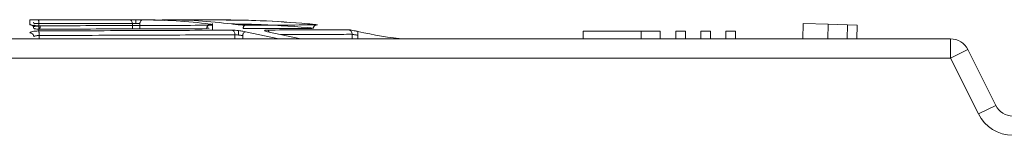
# Model space of a CAD drawing. Header units: millimetres. Extents: x -420 to 420, y -297 to 297.
# Tile 62 of 197: x -60.64 to -9.33, y 39.56 to 45.58. Entities that reach past the tile are written whole.
import ezdxf

# ---------------------------------------------------------------- set-up
doc = ezdxf.new("R2010")
doc.units = ezdxf.units.MM
doc.header["$MEASUREMENT"] = 0
doc.layers.add('layer 1', color=7, linetype='Continuous')

msp = doc.modelspace()

# ---------------------------------------------------------------- linework, layer by layer
at = {"layer": 'layer 1', "color": 7, "lineweight": 9}
for points, knots in [([(-60.1106, 45.5703), (-60.1017, 45.5711), (-60.0929, 45.5717), (-60.071, 45.5723), (-60.071, 45.5723), (-60.0516, 45.5727), (-60.0217, 45.5732), (-59.984, 45.5735), (-59.984, 45.5735), (-59.9462, 45.5737), (-59.9, 45.5741), (-59.8498, 45.5744), (-59.8498, 45.5744), (-59.7929, 45.5745), (-59.7305, 45.5745), (-59.6681, 45.5745)], [0, 0, 0, 0, 0.2, 0.2, 0.2, 0.2, 0.4, 0.4, 0.4, 0.4, 0.6, 0.6, 0.6, 0.6, 1, 1, 1, 1]), ([(-60.1106, 45.326), (-60.1106, 45.3987), (-60.1106, 45.4716), (-60.1106, 45.5124), (-60.1106, 45.5124), (-60.1106, 45.553), (-60.1106, 45.5617), (-60.1106, 45.5703)], [0, 0, 0, 0, 0.3333333, 0.3333333, 0.3333333, 0.3333333, 1, 1, 1, 1]), ([(-59.5674, 45.2597), (-59.6022, 45.2599), (-59.6367, 45.2601), (-59.6707, 45.2609), (-59.6707, 45.2609), (-59.7051, 45.2616), (-59.7388, 45.2631), (-59.7716, 45.2649), (-59.7716, 45.2649), (-59.8369, 45.2687), (-59.8982, 45.2737), (-59.9495, 45.2801), (-59.9495, 45.2801), (-59.975, 45.2832), (-59.9981, 45.2866), (-60.0181, 45.2902), (-60.0181, 45.2902), (-60.038, 45.2939), (-60.055, 45.2976), (-60.0688, 45.3017), (-60.0688, 45.3017), (-60.0827, 45.3056), (-60.0935, 45.3097), (-60.1, 45.3137), (-60.1, 45.3137), (-60.1063, 45.3177), (-60.1084, 45.3218), (-60.1106, 45.3258)], [0, 0, 0, 0, 0.125, 0.125, 0.125, 0.125, 0.25, 0.25, 0.25, 0.25, 0.375, 0.375, 0.375, 0.375, 0.5, 0.5, 0.5, 0.5, 0.625, 0.625, 0.625, 0.625, 0.75, 0.75, 0.75, 0.75, 1, 1, 1, 1]), ([(-59.9097, 45.124), (-59.9125, 45.15), (-59.9155, 45.1761), (-59.9245, 45.2), (-59.9245, 45.2), (-59.9337, 45.2247), (-59.9495, 45.2472), (-59.9685, 45.2665), (-59.9685, 45.2665), (-59.9876, 45.2856), (-60.0101, 45.3015), (-60.0348, 45.3107), (-60.0348, 45.3107), (-60.0587, 45.3197), (-60.0847, 45.3228), (-60.1106, 45.3258)], [0, 0, 0, 0, 0.2, 0.2, 0.2, 0.2, 0.4, 0.4, 0.4, 0.4, 0.6, 0.6, 0.6, 0.6, 1, 1, 1, 1]), ([(-59.5745, 45.2521), (-59.6029, 45.2502), (-59.6309, 45.2484), (-59.6581, 45.2466), (-59.6581, 45.2466), (-59.6844, 45.2448), (-59.7096, 45.2432), (-59.7334, 45.2414), (-59.7334, 45.2414), (-59.7782, 45.2382), (-59.8182, 45.2346), (-59.8504, 45.2305), (-59.8504, 45.2305), (-59.88, 45.2268), (-59.9028, 45.2225), (-59.9138, 45.2171), (-59.9138, 45.2171), (-59.9243, 45.212), (-59.9245, 45.2062), (-59.9245, 45.2001)], [0, 0, 0, 0, 0.1666667, 0.1666667, 0.1666667, 0.1666667, 0.3333333, 0.3333333, 0.3333333, 0.3333333, 0.5, 0.5, 0.5, 0.5, 0.6666667, 0.6666667, 0.6666667, 0.6666667, 1, 1, 1, 1]), ([(-59.9097, 45.3698), (-59.9056, 45.37), (-59.9018, 45.3702), (-59.89, 45.3704), (-59.89, 45.3704), (-59.8781, 45.3705), (-59.8581, 45.3708), (-59.8338, 45.371), (-59.8338, 45.371), (-59.8092, 45.3712), (-59.7803, 45.3716), (-59.7481, 45.3717), (-59.7481, 45.3717), (-59.7157, 45.372), (-59.68, 45.3722), (-59.6442, 45.3724)], [0, 0, 0, 0, 0.2, 0.2, 0.2, 0.2, 0.4, 0.4, 0.4, 0.4, 0.6, 0.6, 0.6, 0.6, 1, 1, 1, 1]), ([(-59.6442, 45.372), (-59.68, 45.3717), (-59.7157, 45.3716), (-59.7481, 45.3714), (-59.7481, 45.3714), (-59.7803, 45.371), (-59.8092, 45.3708), (-59.8338, 45.3705), (-59.8338, 45.3705), (-59.8581, 45.3704), (-59.8781, 45.3702), (-59.89, 45.37), (-59.89, 45.37), (-59.9018, 45.3698), (-59.9056, 45.3695), (-59.9097, 45.3692)], [0, 0, 0, 0, 0.2, 0.2, 0.2, 0.2, 0.4, 0.4, 0.4, 0.4, 0.6, 0.6, 0.6, 0.6, 1, 1, 1, 1]), ([(-59.6681, 45.5749), (-59.7322, 45.5749), (-59.7964, 45.5749), (-59.8498, 45.5745), (-59.8498, 45.5745), (-59.8705, 45.5745), (-59.8895, 45.5744), (-59.9087, 45.5744)], [0, 0, 0, 0, 0.3333333, 0.3333333, 0.3333333, 0.3333333, 1, 1, 1, 1]), ([(-59.6681, 45.5745), (-58.808, 45.5747), (-57.9476, 45.5751), (-57.1516, 45.5754), (-57.1516, 45.5754), (-56.3556, 45.5756), (-55.6238, 45.5756), (-54.8922, 45.5757)], [0, 0, 0, 0, 0.3333333, 0.3333333, 0.3333333, 0.3333333, 1, 1, 1, 1]), ([(-59.6442, 45.372), (-59.6444, 45.3983), (-59.6448, 45.4247), (-59.646, 45.4487), (-59.646, 45.4487), (-59.6471, 45.4731), (-59.6488, 45.4952), (-59.6513, 45.5141), (-59.6513, 45.5141), (-59.6535, 45.5331), (-59.6561, 45.5488), (-59.6589, 45.5584), (-59.6589, 45.5584), (-59.6619, 45.5679), (-59.6649, 45.5713), (-59.6681, 45.5745)], [0, 0, 0, 0, 0.2, 0.2, 0.2, 0.2, 0.4, 0.4, 0.4, 0.4, 0.6, 0.6, 0.6, 0.6, 1, 1, 1, 1]), ([(-54.7707, 45.3734), (-55.5174, 45.3732), (-56.2639, 45.373), (-57.0764, 45.3726), (-57.0764, 45.3726), (-57.8885, 45.3724), (-58.7663, 45.3722), (-59.6442, 45.372)], [0, 0, 0, 0, 0.3333333, 0.3333333, 0.3333333, 0.3333333, 1, 1, 1, 1]), ([(-59.5674, 45.2597), (-59.5687, 45.2606), (-59.5696, 45.2616), (-59.5706, 45.2611), (-59.5706, 45.2611), (-59.5717, 45.2606), (-59.5727, 45.2584), (-59.5737, 45.255), (-59.5737, 45.255), (-59.5747, 45.2516), (-59.5757, 45.2472), (-59.5765, 45.2412), (-59.5765, 45.2412), (-59.5776, 45.2353), (-59.5783, 45.2281), (-59.5791, 45.2197), (-59.5791, 45.2197), (-59.5798, 45.2115), (-59.5805, 45.2022), (-59.5811, 45.192), (-59.5811, 45.192), (-59.5817, 45.1819), (-59.5822, 45.1709), (-59.5825, 45.1594), (-59.5825, 45.1594), (-59.583, 45.1478), (-59.5834, 45.1355), (-59.5835, 45.123), (-59.5835, 45.123), (-59.5837, 45.1106), (-59.5837, 45.098), (-59.5837, 45.0853)], [0, 0, 0, 0, 0.1111111, 0.1111111, 0.1111111, 0.1111111, 0.2222222, 0.2222222, 0.2222222, 0.2222222, 0.3333333, 0.3333333, 0.3333333, 0.3333333, 0.4444444, 0.4444444, 0.4444444, 0.4444444, 0.5555556, 0.5555556, 0.5555556, 0.5555556, 0.6666667, 0.6666667, 0.6666667, 0.6666667, 0.7777778, 0.7777778, 0.7777778, 0.7777778, 1, 1, 1, 1]), ([(-50.7647, 45.2866), (-51.4069, 45.2846), (-52.0488, 45.2825), (-52.7334, 45.2806), (-52.7334, 45.2806), (-53.418, 45.2784), (-54.145, 45.2762), (-54.8916, 45.274), (-54.8916, 45.274), (-55.638, 45.2718), (-56.4044, 45.2693), (-57.187, 45.2669), (-57.187, 45.2669), (-57.9695, 45.2645), (-58.7685, 45.2621), (-59.5674, 45.2597)], [0, 0, 0, 0, 0.2, 0.2, 0.2, 0.2, 0.4, 0.4, 0.4, 0.4, 0.6, 0.6, 0.6, 0.6, 1, 1, 1, 1]), ([(-54.2333, 45.5727), (-54.284, 45.5734), (-54.3346, 45.5737), (-54.3917, 45.5744), (-54.3917, 45.5744), (-54.4423, 45.5747), (-54.498, 45.5749), (-54.5544, 45.5754), (-54.5544, 45.5754), (-54.6107, 45.5756), (-54.6678, 45.5757), (-54.7212, 45.5757), (-54.7212, 45.5757), (-54.7813, 45.5759), (-54.8368, 45.5759), (-54.8922, 45.5761)], [0, 0, 0, 0, 0.2, 0.2, 0.2, 0.2, 0.4, 0.4, 0.4, 0.4, 0.6, 0.6, 0.6, 0.6, 1, 1, 1, 1]), ([(-54.8922, 45.5757), (-54.84, 45.5757), (-54.7875, 45.5757), (-54.7304, 45.5756), (-54.7304, 45.5756), (-54.6852, 45.5756), (-54.6368, 45.5754), (-54.5886, 45.5751)], [0, 0, 0, 0, 0.3333333, 0.3333333, 0.3333333, 0.3333333, 1, 1, 1, 1]), ([(-54.7707, 45.3734), (-54.7712, 45.3865), (-54.7719, 45.3995), (-54.7734, 45.4122), (-54.7734, 45.4122), (-54.7749, 45.4249), (-54.7775, 45.4373), (-54.7809, 45.4492), (-54.7809, 45.4492), (-54.7873, 45.4731), (-54.7965, 45.4949), (-54.8076, 45.5136), (-54.8076, 45.5136), (-54.8189, 45.5323), (-54.8322, 45.5476), (-54.8464, 45.5586), (-54.8464, 45.5586), (-54.8536, 45.564), (-54.8611, 45.5685), (-54.8687, 45.5711), (-54.8687, 45.5711), (-54.8765, 45.5739), (-54.8844, 45.5749), (-54.8922, 45.5757)], [0, 0, 0, 0, 0.1428571, 0.1428571, 0.1428571, 0.1428571, 0.2857143, 0.2857143, 0.2857143, 0.2857143, 0.4285714, 0.4285714, 0.4285714, 0.4285714, 0.5714286, 0.5714286, 0.5714286, 0.5714286, 0.7142857, 0.7142857, 0.7142857, 0.7142857, 1, 1, 1, 1]), ([(-54.5886, 45.373), (-54.6214, 45.373), (-54.6543, 45.3732), (-54.6847, 45.3732), (-54.6847, 45.3732), (-54.715, 45.3732), (-54.743, 45.3734), (-54.7707, 45.3734)], [0, 0, 0, 0, 0.3333333, 0.3333333, 0.3333333, 0.3333333, 1, 1, 1, 1]), ([(-54.5886, 45.5751), (-54.5556, 45.5749), (-54.523, 45.5747), (-54.4907, 45.5747), (-54.4907, 45.5747), (-54.4586, 45.5745), (-54.427, 45.5744), (-54.3966, 45.5739), (-54.3966, 45.5739), (-54.366, 45.5737), (-54.3366, 45.5735), (-54.3096, 45.5734), (-54.3096, 45.5734), (-54.2826, 45.5729), (-54.2579, 45.5727), (-54.2333, 45.5725)], [0, 0, 0, 0, 0.2, 0.2, 0.2, 0.2, 0.4, 0.4, 0.4, 0.4, 0.6, 0.6, 0.6, 0.6, 1, 1, 1, 1]), ([(-54.5886, 45.5751), (-54.5886, 45.5719), (-54.5886, 45.5685), (-54.5886, 45.5591), (-54.5886, 45.5591), (-54.5886, 45.5496), (-54.5886, 45.5339), (-54.5886, 45.5149), (-54.5886, 45.5149), (-54.5886, 45.4962), (-54.5886, 45.474), (-54.5886, 45.4497), (-54.5886, 45.4497), (-54.5886, 45.4256), (-54.5886, 45.3994), (-54.5886, 45.373)], [0, 0, 0, 0, 0.2, 0.2, 0.2, 0.2, 0.4, 0.4, 0.4, 0.4, 0.6, 0.6, 0.6, 0.6, 1, 1, 1, 1]), ([(-54.3754, 45.3712), (-54.3903, 45.3714), (-54.4049, 45.3716), (-54.421, 45.3716), (-54.421, 45.3716), (-54.4373, 45.3717), (-54.455, 45.372), (-54.4732, 45.3722), (-54.4732, 45.3722), (-54.4916, 45.3722), (-54.5104, 45.3724), (-54.5298, 45.3726), (-54.5298, 45.3726), (-54.549, 45.3726), (-54.5689, 45.3728), (-54.5886, 45.373)], [0, 0, 0, 0, 0.2, 0.2, 0.2, 0.2, 0.4, 0.4, 0.4, 0.4, 0.6, 0.6, 0.6, 0.6, 1, 1, 1, 1]), ([(-54.2333, 45.5725), (-54.2426, 45.5715), (-54.2518, 45.5707), (-54.2607, 45.5681), (-54.2607, 45.5681), (-54.2697, 45.5655), (-54.2784, 45.5611), (-54.2868, 45.5557), (-54.2868, 45.5557), (-54.3037, 45.5448), (-54.3191, 45.5295), (-54.3322, 45.511), (-54.3322, 45.511), (-54.3453, 45.4925), (-54.356, 45.4706), (-54.3636, 45.4468), (-54.3636, 45.4468), (-54.3674, 45.4349), (-54.3706, 45.4227), (-54.3724, 45.4099), (-54.3724, 45.4099), (-54.3742, 45.3973), (-54.3748, 45.3843), (-54.3754, 45.3712)], [0, 0, 0, 0, 0.1428571, 0.1428571, 0.1428571, 0.1428571, 0.2857143, 0.2857143, 0.2857143, 0.2857143, 0.4285714, 0.4285714, 0.4285714, 0.4285714, 0.5714286, 0.5714286, 0.5714286, 0.5714286, 0.7142857, 0.7142857, 0.7142857, 0.7142857, 1, 1, 1, 1]), ([(-54.2333, 45.5725), (-53.649, 45.5652), (-53.0649, 45.5581), (-52.4817, 45.5212), (-52.4817, 45.5212), (-51.8974, 45.4845), (-51.3138, 45.4181), (-50.7304, 45.3515)], [0, 0, 0, 0, 0.3333333, 0.3333333, 0.3333333, 0.3333333, 1, 1, 1, 1]), ([(-53.0787, 45.5727), (-53.1176, 45.5734), (-53.1565, 45.5737), (-53.1835, 45.5744), (-53.1835, 45.5744), (-53.2072, 45.5747), (-53.2217, 45.5751), (-53.2248, 45.5754), (-53.2248, 45.5754), (-53.2283, 45.5756), (-53.2207, 45.5757), (-53.203, 45.5759), (-53.203, 45.5759), (-53.183, 45.5761), (-53.1504, 45.5761), (-53.1176, 45.5763)], [0, 0, 0, 0, 0.2, 0.2, 0.2, 0.2, 0.4, 0.4, 0.4, 0.4, 0.6, 0.6, 0.6, 0.6, 1, 1, 1, 1]), ([(-53.1176, 45.5763), (-52.6176, 45.5763), (-52.1176, 45.5766), (-51.7788, 45.5766), (-51.7788, 45.5766), (-51.44, 45.5768), (-51.2625, 45.5768), (-51.0851, 45.5769)], [0, 0, 0, 0, 0.3333333, 0.3333333, 0.3333333, 0.3333333, 1, 1, 1, 1]), ([(-49.5816, 45.3537), (-50.1639, 45.4198), (-50.7464, 45.4857), (-51.3298, 45.5223), (-51.3298, 45.5223), (-51.912, 45.5586), (-52.4953, 45.5657), (-53.0787, 45.5727)], [0, 0, 0, 0, 0.3333333, 0.3333333, 0.3333333, 0.3333333, 1, 1, 1, 1]), ([(-51.0678, 45.5769), (-51.2311, 45.5769), (-51.394, 45.5768), (-51.7159, 45.5768), (-51.7159, 45.5768), (-52.0378, 45.5768), (-52.5189, 45.5766), (-52.9997, 45.5766)], [0, 0, 0, 0, 0.3333333, 0.3333333, 0.3333333, 0.3333333, 1, 1, 1, 1]), ([(-51.0851, 45.5769), (-51.0683, 45.5768), (-51.0512, 45.5768), (-51.0221, 45.5766), (-51.0221, 45.5766), (-50.9961, 45.5766), (-50.9606, 45.5763), (-50.918, 45.5761), (-50.918, 45.5761), (-50.8753, 45.5757), (-50.8257, 45.5756), (-50.7732, 45.5751), (-50.7732, 45.5751), (-50.7136, 45.5747), (-50.6505, 45.5741), (-50.5873, 45.5737)], [0, 0, 0, 0, 0.2, 0.2, 0.2, 0.2, 0.4, 0.4, 0.4, 0.4, 0.6, 0.6, 0.6, 0.6, 1, 1, 1, 1]), ([(-50.5692, 45.5737), (-50.6331, 45.5741), (-50.6969, 45.5747), (-50.7569, 45.5751), (-50.7569, 45.5751), (-50.8099, 45.5756), (-50.8599, 45.5757), (-50.9025, 45.5761), (-50.9025, 45.5761), (-50.9453, 45.5763), (-50.9807, 45.5766), (-51.0062, 45.5768), (-51.0062, 45.5768), (-51.0352, 45.5768), (-51.0516, 45.5769), (-51.0678, 45.5769)], [0, 0, 0, 0, 0.2, 0.2, 0.2, 0.2, 0.4, 0.4, 0.4, 0.4, 0.6, 0.6, 0.6, 0.6, 1, 1, 1, 1]), ([(-50.7647, 45.2866), (-50.7727, 45.2874), (-50.7807, 45.2881), (-50.7888, 45.2874), (-50.7888, 45.2874), (-50.7968, 45.2868), (-50.8048, 45.2844), (-50.8128, 45.2808), (-50.8128, 45.2808), (-50.8206, 45.2774), (-50.8279, 45.2727), (-50.8352, 45.2669), (-50.8352, 45.2669), (-50.8422, 45.2609), (-50.8491, 45.2538), (-50.8551, 45.2456), (-50.8551, 45.2456), (-50.8612, 45.2373), (-50.8665, 45.228), (-50.8712, 45.2176), (-50.8712, 45.2176), (-50.8758, 45.2072), (-50.8799, 45.1962), (-50.883, 45.1845), (-50.883, 45.1845), (-50.8865, 45.1729), (-50.8889, 45.1607), (-50.8904, 45.1481), (-50.8904, 45.1481), (-50.8921, 45.1359), (-50.8925, 45.1233), (-50.8931, 45.1106)], [0, 0, 0, 0, 0.1111111, 0.1111111, 0.1111111, 0.1111111, 0.2222222, 0.2222222, 0.2222222, 0.2222222, 0.3333333, 0.3333333, 0.3333333, 0.3333333, 0.4444444, 0.4444444, 0.4444444, 0.4444444, 0.5555556, 0.5555556, 0.5555556, 0.5555556, 0.6666667, 0.6666667, 0.6666667, 0.6666667, 0.7777778, 0.7777778, 0.7777778, 0.7777778, 1, 1, 1, 1]), ([(-50.7304, 45.3515), (-50.7488, 45.3481), (-50.7671, 45.3449), (-50.7839, 45.3354), (-50.7839, 45.3354), (-50.8014, 45.3258), (-50.8174, 45.3097), (-50.8308, 45.2908), (-50.8308, 45.2908), (-50.8374, 45.2812), (-50.8434, 45.2709), (-50.8488, 45.2599), (-50.8488, 45.2599), (-50.8541, 45.2488), (-50.8585, 45.237), (-50.8619, 45.2247), (-50.8619, 45.2247), (-50.8684, 45.2006), (-50.8706, 45.1745), (-50.8726, 45.1486)], [0, 0, 0, 0, 0.1666667, 0.1666667, 0.1666667, 0.1666667, 0.3333333, 0.3333333, 0.3333333, 0.3333333, 0.5, 0.5, 0.5, 0.5, 0.6666667, 0.6666667, 0.6666667, 0.6666667, 1, 1, 1, 1]), ([(-50.7304, 45.3515), (-50.6869, 45.3433), (-50.6436, 45.335), (-50.6162, 45.327), (-50.6162, 45.327), (-50.6042, 45.3233), (-50.5953, 45.3199), (-50.5899, 45.3165), (-50.5899, 45.3165), (-50.5845, 45.3133), (-50.5824, 45.3103), (-50.5838, 45.3075), (-50.5838, 45.3075), (-50.5853, 45.3046), (-50.5902, 45.3021), (-50.5984, 45.2998), (-50.5984, 45.2998), (-50.6067, 45.2975), (-50.6186, 45.2954), (-50.6332, 45.2939), (-50.6332, 45.2939), (-50.6668, 45.29), (-50.7156, 45.2881), (-50.7647, 45.2866)], [0, 0, 0, 0, 0.1428571, 0.1428571, 0.1428571, 0.1428571, 0.2857143, 0.2857143, 0.2857143, 0.2857143, 0.4285714, 0.4285714, 0.4285714, 0.4285714, 0.5714286, 0.5714286, 0.5714286, 0.5714286, 0.7142857, 0.7142857, 0.7142857, 0.7142857, 1, 1, 1, 1]), ([(-45.6225, 45.3656), (-46.4459, 45.4286), (-47.2695, 45.4915), (-48.0941, 45.5263), (-48.0941, 45.5263), (-48.9183, 45.5611), (-49.7438, 45.5673), (-50.5692, 45.5737)], [0, 0, 0, 0, 0.3333333, 0.3333333, 0.3333333, 0.3333333, 1, 1, 1, 1]), ([(-49.887, 45.5603), (-49.2943, 45.5547), (-48.7015, 45.549), (-48.1094, 45.5263), (-48.1094, 45.5263), (-47.2835, 45.4947), (-46.4592, 45.4303), (-45.6347, 45.3658)], [0, 0, 0, 0, 0.3333333, 0.3333333, 0.3333333, 0.3333333, 1, 1, 1, 1]), ([(-45.6347, 45.1632), (-46.5578, 45.2346), (-47.4809, 45.3061), (-48.4057, 45.3345), (-48.4057, 45.3345), (-48.8028, 45.3467), (-49.2, 45.3511), (-49.5973, 45.3554)], [0, 0, 0, 0, 0.3333333, 0.3333333, 0.3333333, 0.3333333, 1, 1, 1, 1]), ([(-48.8442, 45.2924), (-48.9015, 45.2939), (-48.9585, 45.2952), (-49.0244, 45.2986), (-49.0244, 45.2986), (-49.0533, 45.3), (-49.0841, 45.3019), (-49.1157, 45.3041), (-49.1157, 45.3041), (-49.1458, 45.3063), (-49.1765, 45.3085), (-49.2075, 45.3114), (-49.2075, 45.3114), (-49.2384, 45.3139), (-49.2693, 45.3167), (-49.2999, 45.3199), (-49.2999, 45.3199), (-49.3318, 45.3231), (-49.3632, 45.3265), (-49.3931, 45.3299), (-49.3931, 45.3299), (-49.4611, 45.3376), (-49.5214, 45.3457), (-49.5816, 45.3537)], [0, 0, 0, 0, 0.1428571, 0.1428571, 0.1428571, 0.1428571, 0.2857143, 0.2857143, 0.2857143, 0.2857143, 0.4285714, 0.4285714, 0.4285714, 0.4285714, 0.5714286, 0.5714286, 0.5714286, 0.5714286, 0.7142857, 0.7142857, 0.7142857, 0.7142857, 1, 1, 1, 1]), ([(-48.9971, 45.116), (-48.9965, 45.1286), (-48.9959, 45.1413), (-48.9941, 45.1537), (-48.9941, 45.1537), (-48.9923, 45.1663), (-48.9893, 45.1783), (-48.9854, 45.1899), (-48.9854, 45.1899), (-48.9815, 45.2016), (-48.9769, 45.2127), (-48.9711, 45.2229), (-48.9711, 45.2229), (-48.9657, 45.2331), (-48.9594, 45.2426), (-48.9521, 45.2511), (-48.9521, 45.2511), (-48.9448, 45.2592), (-48.9368, 45.2663), (-48.9283, 45.2723), (-48.9283, 45.2723), (-48.92, 45.2781), (-48.9109, 45.283), (-48.9016, 45.2864), (-48.9016, 45.2864), (-48.8924, 45.29), (-48.8828, 45.2924), (-48.8731, 45.2932), (-48.8731, 45.2932), (-48.8634, 45.294), (-48.8539, 45.2932), (-48.8442, 45.2924)], [0, 0, 0, 0, 0.1111111, 0.1111111, 0.1111111, 0.1111111, 0.2222222, 0.2222222, 0.2222222, 0.2222222, 0.3333333, 0.3333333, 0.3333333, 0.3333333, 0.4444444, 0.4444444, 0.4444444, 0.4444444, 0.5555556, 0.5555556, 0.5555556, 0.5555556, 0.6666667, 0.6666667, 0.6666667, 0.6666667, 0.7777778, 0.7777778, 0.7777778, 0.7777778, 1, 1, 1, 1]), ([(-45.1344, 45.3046), (-45.2441, 45.3041), (-45.3538, 45.3037), (-45.5417, 45.3031), (-45.5417, 45.3031), (-45.7295, 45.3022), (-45.996, 45.3015), (-46.3107, 45.3005), (-46.3107, 45.3005), (-46.6253, 45.2995), (-46.9884, 45.2983), (-47.419, 45.2968), (-47.419, 45.2968), (-47.8491, 45.2954), (-48.3467, 45.294), (-48.8442, 45.2924)], [0, 0, 0, 0, 0.2, 0.2, 0.2, 0.2, 0.4, 0.4, 0.4, 0.4, 0.6, 0.6, 0.6, 0.6, 1, 1, 1, 1]), ([(-45.6347, 45.3658), (-45.561, 45.3579), (-45.4872, 45.3501), (-45.4196, 45.3425), (-45.4196, 45.3425), (-45.3895, 45.3391), (-45.361, 45.3358), (-45.3343, 45.3326), (-45.3343, 45.3326), (-45.309, 45.3296), (-45.2853, 45.3265), (-45.2644, 45.324), (-45.2644, 45.324), (-45.2433, 45.3214), (-45.225, 45.3189), (-45.2094, 45.317), (-45.2094, 45.317), (-45.1929, 45.3148), (-45.1794, 45.3129), (-45.1693, 45.3114), (-45.1693, 45.3114), (-45.1462, 45.3079), (-45.1403, 45.3063), (-45.1344, 45.3046)], [0, 0, 0, 0, 0.1428571, 0.1428571, 0.1428571, 0.1428571, 0.2857143, 0.2857143, 0.2857143, 0.2857143, 0.4285714, 0.4285714, 0.4285714, 0.4285714, 0.5714286, 0.5714286, 0.5714286, 0.5714286, 0.7142857, 0.7142857, 0.7142857, 0.7142857, 1, 1, 1, 1]), ([(-45.3345, 45.1274), (-45.335, 45.1284), (-45.3351, 45.1293), (-45.3428, 45.1306), (-45.3428, 45.1306), (-45.3516, 45.1325), (-45.3698, 45.1351), (-45.3936, 45.1379), (-45.3936, 45.1379), (-45.4067, 45.1393), (-45.4213, 45.141), (-45.4374, 45.1427), (-45.4374, 45.1427), (-45.4544, 45.1445), (-45.4734, 45.1466), (-45.4935, 45.1486), (-45.4935, 45.1486), (-45.5146, 45.1508), (-45.537, 45.153), (-45.5601, 45.1554), (-45.5601, 45.1554), (-45.5845, 45.158), (-45.6096, 45.1607), (-45.6347, 45.1632)], [0, 0, 0, 0, 0.1428571, 0.1428571, 0.1428571, 0.1428571, 0.2857143, 0.2857143, 0.2857143, 0.2857143, 0.4285714, 0.4285714, 0.4285714, 0.4285714, 0.5714286, 0.5714286, 0.5714286, 0.5714286, 0.7142857, 0.7142857, 0.7142857, 0.7142857, 1, 1, 1, 1]), ([(-45.1218, 45.3051), (-45.1214, 45.3055), (-45.1209, 45.3056), (-45.1252, 45.3065), (-45.1252, 45.3065), (-45.1294, 45.3073), (-45.1382, 45.3087), (-45.1501, 45.3105), (-45.1501, 45.3105), (-45.1739, 45.3139), (-45.2101, 45.3187), (-45.2565, 45.3243), (-45.2565, 45.3243), (-45.2799, 45.3274), (-45.3056, 45.3304), (-45.3335, 45.3338), (-45.3335, 45.3338), (-45.3613, 45.337), (-45.3914, 45.3404), (-45.4228, 45.344), (-45.4228, 45.344), (-45.4541, 45.3474), (-45.4869, 45.3511), (-45.5204, 45.3547), (-45.5204, 45.3547), (-45.554, 45.3583), (-45.5883, 45.362), (-45.6225, 45.3654)], [0, 0, 0, 0, 0.125, 0.125, 0.125, 0.125, 0.25, 0.25, 0.25, 0.25, 0.375, 0.375, 0.375, 0.375, 0.5, 0.5, 0.5, 0.5, 0.625, 0.625, 0.625, 0.625, 0.75, 0.75, 0.75, 0.75, 1, 1, 1, 1]), ([(-45.3345, 45.1274), (-45.3338, 45.1403), (-45.3331, 45.153), (-45.3307, 45.1654), (-45.3307, 45.1654), (-45.3285, 45.178), (-45.3246, 45.1901), (-45.3197, 45.202), (-45.3197, 45.202), (-45.3146, 45.2135), (-45.3085, 45.2245), (-45.3012, 45.2348), (-45.3012, 45.2348), (-45.2937, 45.245), (-45.2853, 45.2545), (-45.2757, 45.2627), (-45.2757, 45.2627), (-45.2662, 45.2711), (-45.2558, 45.2786), (-45.2447, 45.2846), (-45.2447, 45.2846), (-45.2339, 45.2906), (-45.222, 45.2954), (-45.2099, 45.299), (-45.2099, 45.299), (-45.1979, 45.3024), (-45.1853, 45.3049), (-45.1726, 45.3056), (-45.1726, 45.3056), (-45.16, 45.3063), (-45.1471, 45.3055), (-45.1344, 45.3046)], [0, 0, 0, 0, 0.1111111, 0.1111111, 0.1111111, 0.1111111, 0.2222222, 0.2222222, 0.2222222, 0.2222222, 0.3333333, 0.3333333, 0.3333333, 0.3333333, 0.4444444, 0.4444444, 0.4444444, 0.4444444, 0.5555556, 0.5555556, 0.5555556, 0.5555556, 0.6666667, 0.6666667, 0.6666667, 0.6666667, 0.7777778, 0.7777778, 0.7777778, 0.7777778, 1, 1, 1, 1]), ([(-60.1106, 44.8968), (-60.1014, 44.9099), (-60.0921, 44.9227), (-60.0688, 44.9347), (-60.0688, 44.9347), (-60.0483, 44.9452), (-60.0171, 44.9551), (-59.977, 44.9631), (-59.977, 44.9631), (-59.9369, 44.9713), (-59.8882, 44.9777), (-59.8351, 44.9822), (-59.8351, 44.9822), (-59.7746, 44.987), (-59.7087, 44.9892), (-59.6428, 44.9915)], [0, 0, 0, 0, 0.2, 0.2, 0.2, 0.2, 0.4, 0.4, 0.4, 0.4, 0.6, 0.6, 0.6, 0.6, 1, 1, 1, 1]), ([(-59.9097, 44.6947), (-59.9104, 44.7077), (-59.9113, 44.7208), (-59.9138, 44.7336), (-59.9138, 44.7336), (-59.9165, 44.7463), (-59.9207, 44.7587), (-59.9262, 44.7706), (-59.9262, 44.7706), (-59.9369, 44.7945), (-59.952, 44.8166), (-59.9705, 44.8351), (-59.9705, 44.8351), (-59.9891, 44.8538), (-60.011, 44.869), (-60.0346, 44.8799), (-60.0346, 44.8799), (-60.0467, 44.8853), (-60.0589, 44.8897), (-60.0716, 44.8924), (-60.0716, 44.8924), (-60.0844, 44.895), (-60.0975, 44.896), (-60.1106, 44.897)], [0, 0, 0, 0, 0.1428571, 0.1428571, 0.1428571, 0.1428571, 0.2857143, 0.2857143, 0.2857143, 0.2857143, 0.4285714, 0.4285714, 0.4285714, 0.4285714, 0.5714286, 0.5714286, 0.5714286, 0.5714286, 0.7142857, 0.7142857, 0.7142857, 0.7142857, 1, 1, 1, 1]), ([(-59.9097, 45.124), (-59.9079, 45.1211), (-59.906, 45.1182), (-59.9006, 45.1154), (-59.9006, 45.1154), (-59.8951, 45.1128), (-59.8866, 45.1104), (-59.8754, 45.108), (-59.8754, 45.108), (-59.865, 45.1058), (-59.8526, 45.1036), (-59.8382, 45.1016), (-59.8382, 45.1016), (-59.8245, 45.0995), (-59.809, 45.0977), (-59.7921, 45.0961), (-59.7921, 45.0961), (-59.7609, 45.0931), (-59.725, 45.0903), (-59.6872, 45.0885), (-59.6872, 45.0885), (-59.6537, 45.0871), (-59.6187, 45.0861), (-59.5837, 45.0853)], [0, 0, 0, 0, 0.1428571, 0.1428571, 0.1428571, 0.1428571, 0.2857143, 0.2857143, 0.2857143, 0.2857143, 0.4285714, 0.4285714, 0.4285714, 0.4285714, 0.5714286, 0.5714286, 0.5714286, 0.5714286, 0.7142857, 0.7142857, 0.7142857, 0.7142857, 1, 1, 1, 1]), ([(-59.6289, 44.7516), (-59.6613, 44.7501), (-59.6936, 44.7489), (-59.7236, 44.7465), (-59.7236, 44.7465), (-59.7572, 44.7439), (-59.7879, 44.7399), (-59.8141, 44.7353), (-59.8141, 44.7353), (-59.8428, 44.7302), (-59.8661, 44.7244), (-59.8825, 44.7179), (-59.8825, 44.7179), (-59.8914, 44.7145), (-59.8984, 44.711), (-59.9024, 44.7071), (-59.9024, 44.7071), (-59.9068, 44.7031), (-59.9082, 44.6989), (-59.9097, 44.6947)], [0, 0, 0, 0, 0.1666667, 0.1666667, 0.1666667, 0.1666667, 0.3333333, 0.3333333, 0.3333333, 0.3333333, 0.5, 0.5, 0.5, 0.5, 0.6666667, 0.6666667, 0.6666667, 0.6666667, 1, 1, 1, 1]), ([(-59.6428, 44.9915), (-58.7244, 44.995), (-57.8057, 44.9986), (-56.9061, 45.002), (-56.9061, 45.002), (-56.0065, 45.0057), (-55.1259, 45.0091), (-54.2693, 45.0125), (-54.2693, 45.0125), (-53.4127, 45.0159), (-52.5801, 45.0192), (-51.7991, 45.0224), (-51.7991, 45.0224), (-51.0179, 45.0254), (-50.2878, 45.0284), (-49.5581, 45.0312)], [0, 0, 0, 0, 0.2, 0.2, 0.2, 0.2, 0.4, 0.4, 0.4, 0.4, 0.6, 0.6, 0.6, 0.6, 1, 1, 1, 1]), ([(-59.6289, 44.7516), (-59.6292, 44.7793), (-59.6296, 44.8068), (-59.6301, 44.8325), (-59.6301, 44.8325), (-59.6308, 44.859), (-59.6318, 44.8836), (-59.6332, 44.9055), (-59.6332, 44.9055), (-59.6343, 44.9276), (-59.6358, 44.947), (-59.6376, 44.9611), (-59.6376, 44.9611), (-59.6392, 44.9748), (-59.641, 44.9832), (-59.6428, 44.9915)], [0, 0, 0, 0, 0.2, 0.2, 0.2, 0.2, 0.4, 0.4, 0.4, 0.4, 0.6, 0.6, 0.6, 0.6, 1, 1, 1, 1]), ([(-49.4275, 44.7922), (-50.166, 44.7886), (-50.9042, 44.7854), (-51.6944, 44.782), (-51.6944, 44.782), (-52.4846, 44.7786), (-53.3268, 44.7752), (-54.1932, 44.7718), (-54.1932, 44.7718), (-55.0598, 44.7684), (-55.9508, 44.765), (-56.8608, 44.7618), (-56.8608, 44.7618), (-57.7707, 44.7584), (-58.6999, 44.755), (-59.6289, 44.7516)], [0, 0, 0, 0, 0.2, 0.2, 0.2, 0.2, 0.4, 0.4, 0.4, 0.4, 0.6, 0.6, 0.6, 0.6, 1, 1, 1, 1]), ([(-59.5837, 45.0853), (-58.7947, 45.0873), (-58.0054, 45.0895), (-57.2323, 45.0915), (-57.2323, 45.0915), (-56.4593, 45.0937), (-55.7024, 45.0958), (-54.9652, 45.098), (-54.9652, 45.098), (-54.2282, 45.0999), (-53.5108, 45.1021), (-52.8354, 45.1041), (-52.8354, 45.1041), (-52.1601, 45.1063), (-51.5267, 45.1084), (-50.8931, 45.1106)], [0, 0, 0, 0, 0.2, 0.2, 0.2, 0.2, 0.4, 0.4, 0.4, 0.4, 0.6, 0.6, 0.6, 0.6, 1, 1, 1, 1]), ([(-50.786, 45.1247), (-50.7854, 45.1252), (-50.7848, 45.126), (-50.7849, 45.1269), (-50.7849, 45.1269), (-50.7854, 45.1289), (-50.7904, 45.1308), (-50.7972, 45.133), (-50.7972, 45.133), (-50.8045, 45.1355), (-50.8137, 45.1379), (-50.8262, 45.1403), (-50.8262, 45.1403), (-50.8393, 45.1429), (-50.8559, 45.1457), (-50.8726, 45.1486)], [0, 0, 0, 0, 0.2, 0.2, 0.2, 0.2, 0.4, 0.4, 0.4, 0.4, 0.6, 0.6, 0.6, 0.6, 1, 1, 1, 1]), ([(-49.5581, 45.0312), (-49.5088, 45.0304), (-49.4596, 45.0296), (-49.4054, 45.0258), (-49.4054, 45.0258), (-49.351, 45.0222), (-49.2915, 45.0156), (-49.2318, 45.0091)], [0, 0, 0, 0, 0.3333333, 0.3333333, 0.3333333, 0.3333333, 1, 1, 1, 1]), ([(-49.4275, 44.7922), (-49.4297, 44.82), (-49.4319, 44.8479), (-49.438, 44.8739), (-49.438, 44.8739), (-49.4439, 44.9), (-49.454, 44.9242), (-49.466, 44.946), (-49.466, 44.946), (-49.4779, 44.9677), (-49.4918, 44.9872), (-49.5075, 45.001), (-49.5075, 45.001), (-49.5231, 45.0147), (-49.5406, 45.0229), (-49.5581, 45.0312)], [0, 0, 0, 0, 0.2, 0.2, 0.2, 0.2, 0.4, 0.4, 0.4, 0.4, 0.6, 0.6, 0.6, 0.6, 1, 1, 1, 1]), ([(-49.2318, 44.7786), (-49.2684, 44.7827), (-49.3048, 44.7867), (-49.3379, 44.7889), (-49.3379, 44.7889), (-49.3698, 44.7911), (-49.3987, 44.7915), (-49.4275, 44.7922)], [0, 0, 0, 0, 0.3333333, 0.3333333, 0.3333333, 0.3333333, 1, 1, 1, 1]), ([(-49.2318, 45.0091), (-49.1573, 44.9986), (-49.0827, 44.988), (-49.018, 44.9753), (-49.018, 44.9753), (-48.9667, 44.9655), (-48.9217, 44.9541), (-48.8768, 44.9427)], [0, 0, 0, 0, 0.3333333, 0.3333333, 0.3333333, 0.3333333, 1, 1, 1, 1]), ([(-49.2318, 45.0091), (-49.2318, 45.002), (-49.2318, 44.995), (-49.2318, 44.9823), (-49.2318, 44.9823), (-49.2318, 44.9695), (-49.2318, 44.951), (-49.2318, 44.9298), (-49.2318, 44.9298), (-49.2318, 44.9084), (-49.2318, 44.8846), (-49.2318, 44.8586), (-49.2318, 44.8586), (-49.2318, 44.8333), (-49.2318, 44.806), (-49.2318, 44.7786)], [0, 0, 0, 0, 0.2, 0.2, 0.2, 0.2, 0.4, 0.4, 0.4, 0.4, 0.6, 0.6, 0.6, 0.6, 1, 1, 1, 1]), ([(-49.0188, 44.7388), (-49.036, 44.7433), (-49.0535, 44.7477), (-49.0729, 44.7519), (-49.0729, 44.7519), (-49.0902, 44.7557), (-49.1092, 44.7596), (-49.1289, 44.763), (-49.1289, 44.763), (-49.1619, 44.7686), (-49.1969, 44.7736), (-49.2318, 44.7786)], [0, 0, 0, 0, 0.25, 0.25, 0.25, 0.25, 0.5, 0.5, 0.5, 0.5, 1, 1, 1, 1]), ([(-48.8768, 44.9427), (-48.886, 44.9418), (-48.8952, 44.9408), (-48.9043, 44.938), (-48.9043, 44.938), (-48.9133, 44.9352), (-48.922, 44.9308), (-48.9304, 44.9251), (-48.9304, 44.9251), (-48.9473, 44.914), (-48.9628, 44.8986), (-48.9758, 44.8799), (-48.9758, 44.8799), (-48.9888, 44.8612), (-48.9995, 44.8391), (-49.007, 44.815), (-49.007, 44.815), (-49.0107, 44.8032), (-49.0138, 44.7907), (-49.0158, 44.7779), (-49.0158, 44.7779), (-49.0176, 44.765), (-49.0182, 44.7519), (-49.0188, 44.7388)], [0, 0, 0, 0, 0.1428571, 0.1428571, 0.1428571, 0.1428571, 0.2857143, 0.2857143, 0.2857143, 0.2857143, 0.4285714, 0.4285714, 0.4285714, 0.4285714, 0.5714286, 0.5714286, 0.5714286, 0.5714286, 0.7142857, 0.7142857, 0.7142857, 0.7142857, 1, 1, 1, 1]), ([(-48.9971, 45.116), (-48.5051, 45.117), (-48.0127, 45.118), (-47.5868, 45.1189), (-47.5868, 45.1189), (-47.1608, 45.1198), (-46.8009, 45.1208), (-46.4903, 45.1218), (-46.4903, 45.1218), (-46.1794, 45.1226), (-45.9181, 45.1236), (-45.7336, 45.1247), (-45.7336, 45.1247), (-45.5491, 45.1257), (-45.4418, 45.1264), (-45.3345, 45.1274)], [0, 0, 0, 0, 0.2, 0.2, 0.2, 0.2, 0.4, 0.4, 0.4, 0.4, 0.6, 0.6, 0.6, 0.6, 1, 1, 1, 1]), ([(-47.7297, 44.9464), (-47.7696, 44.9592), (-47.8096, 44.9719), (-47.8367, 44.9838), (-47.8367, 44.9838), (-47.8607, 44.994), (-47.8745, 45.0035), (-47.8763, 45.0113), (-47.8763, 45.0113), (-47.8783, 45.0193), (-47.8685, 45.0256), (-47.8484, 45.0296), (-47.8484, 45.0296), (-47.8255, 45.0344), (-47.7891, 45.0365), (-47.7528, 45.0387)], [0, 0, 0, 0, 0.2, 0.2, 0.2, 0.2, 0.4, 0.4, 0.4, 0.4, 0.6, 0.6, 0.6, 0.6, 1, 1, 1, 1]), ([(-47.7528, 45.0387), (-47.1741, 45.0411), (-46.5956, 45.0433), (-46.0965, 45.0455), (-46.0965, 45.0455), (-45.5973, 45.0475), (-45.178, 45.0493), (-44.818, 45.0509), (-44.818, 45.0509), (-44.4578, 45.0525), (-44.1571, 45.054), (-43.9497, 45.0549), (-43.9497, 45.0549), (-43.7424, 45.0559), (-43.6284, 45.0565), (-43.5143, 45.0571)], [0, 0, 0, 0, 0.2, 0.2, 0.2, 0.2, 0.4, 0.4, 0.4, 0.4, 0.6, 0.6, 0.6, 0.6, 1, 1, 1, 1]), ([(-47.7528, 45.0387), (-47.7322, 45.0306), (-47.712, 45.0224), (-47.6943, 45.0083), (-47.6943, 45.0083), (-47.6764, 44.9942), (-47.6611, 44.9738), (-47.6461, 44.9534)], [0, 0, 0, 0, 0.3333333, 0.3333333, 0.3333333, 0.3333333, 1, 1, 1, 1]), ([(-43.3139, 44.8188), (-43.4289, 44.8172), (-43.5438, 44.8156), (-43.7544, 44.814), (-43.7544, 44.814), (-43.965, 44.8124), (-44.2711, 44.8107), (-44.6327, 44.8092), (-44.6327, 44.8092), (-44.9942, 44.8076), (-45.4111, 44.806), (-45.9259, 44.8044), (-45.9259, 44.8044), (-46.2687, 44.8034), (-46.6546, 44.8024), (-47.0409, 44.8014)], [0, 0, 0, 0, 0.2, 0.2, 0.2, 0.2, 0.4, 0.4, 0.4, 0.4, 0.6, 0.6, 0.6, 0.6, 1, 1, 1, 1]), ([(-43.5042, 45.0579), (-43.6151, 45.0577), (-43.7261, 45.0576), (-43.9145, 45.0569), (-43.9145, 45.0569), (-44.1029, 45.0565), (-44.3688, 45.0557), (-44.7538, 45.0545), (-44.7538, 45.0545), (-44.9026, 45.054), (-45.0689, 45.0535), (-45.2351, 45.0529)], [0, 0, 0, 0, 0.25, 0.25, 0.25, 0.25, 0.5, 0.5, 0.5, 0.5, 1, 1, 1, 1]), ([(-43.5143, 45.0571), (-43.4992, 45.0553), (-43.4843, 45.0535), (-43.4561, 45.0491), (-43.4561, 45.0491), (-43.4313, 45.0453), (-43.3961, 45.0392), (-43.3531, 45.0318), (-43.3531, 45.0318), (-43.3102, 45.0241), (-43.2595, 45.0151), (-43.2057, 45.0051), (-43.2057, 45.0051), (-43.1444, 44.9937), (-43.0789, 44.9811), (-43.0134, 44.9685)], [0, 0, 0, 0, 0.2, 0.2, 0.2, 0.2, 0.4, 0.4, 0.4, 0.4, 0.6, 0.6, 0.6, 0.6, 1, 1, 1, 1]), ([(-43.5143, 45.0571), (-43.4875, 45.0491), (-43.4609, 45.0409), (-43.4369, 45.0274), (-43.4369, 45.0274), (-43.4126, 45.0135), (-43.3914, 44.9942), (-43.3728, 44.9723), (-43.3728, 44.9723), (-43.3543, 44.9504), (-43.3389, 44.9261), (-43.3297, 44.8998), (-43.3297, 44.8998), (-43.3207, 44.8741), (-43.3171, 44.8464), (-43.3139, 44.8188)], [0, 0, 0, 0, 0.2, 0.2, 0.2, 0.2, 0.4, 0.4, 0.4, 0.4, 0.6, 0.6, 0.6, 0.6, 1, 1, 1, 1]), ([(-43.0031, 44.9683), (-43.0689, 44.981), (-43.1345, 44.9937), (-43.1962, 45.0051), (-43.1962, 45.0051), (-43.2503, 45.0151), (-43.3013, 45.0244), (-43.3443, 45.0321), (-43.3443, 45.0321), (-43.3871, 45.0397), (-43.4223, 45.0457), (-43.4468, 45.0497), (-43.4468, 45.0497), (-43.4749, 45.0541), (-43.4896, 45.0562), (-43.5042, 45.0579)], [0, 0, 0, 0, 0.2, 0.2, 0.2, 0.2, 0.4, 0.4, 0.4, 0.4, 0.6, 0.6, 0.6, 0.6, 1, 1, 1, 1]), ([(-43.0134, 44.7652), (-43.0351, 44.7694), (-43.0565, 44.7735), (-43.0777, 44.7772), (-43.0777, 44.7772), (-43.098, 44.7808), (-43.1177, 44.7842), (-43.1367, 44.7875), (-43.1367, 44.7875), (-43.1722, 44.7937), (-43.2045, 44.7991), (-43.2318, 44.8039), (-43.2318, 44.8039), (-43.2569, 44.8082), (-43.2776, 44.812), (-43.2906, 44.8144), (-43.2906, 44.8144), (-43.3027, 44.8165), (-43.3083, 44.8176), (-43.3139, 44.8188)], [0, 0, 0, 0, 0.1666667, 0.1666667, 0.1666667, 0.1666667, 0.3333333, 0.3333333, 0.3333333, 0.3333333, 0.5, 0.5, 0.5, 0.5, 0.6666667, 0.6666667, 0.6666667, 0.6666667, 1, 1, 1, 1]), ([(-43.0134, 44.9687), (-43.0134, 44.9677), (-43.0134, 44.9667), (-43.0134, 44.9639), (-43.0134, 44.9639), (-43.0134, 44.9613), (-43.0134, 44.9568), (-43.0134, 44.9512), (-43.0134, 44.9512), (-43.0134, 44.9402), (-43.0134, 44.9249), (-43.0134, 44.906), (-43.0134, 44.906), (-43.0134, 44.8873), (-43.0134, 44.8654), (-43.0134, 44.8413), (-43.0134, 44.8413), (-43.0134, 44.8294), (-43.0134, 44.817), (-43.0134, 44.8041), (-43.0134, 44.8041), (-43.0134, 44.7915), (-43.0134, 44.7784), (-43.0134, 44.7652)], [0, 0, 0, 0, 0.1428571, 0.1428571, 0.1428571, 0.1428571, 0.2857143, 0.2857143, 0.2857143, 0.2857143, 0.4285714, 0.4285714, 0.4285714, 0.4285714, 0.5714286, 0.5714286, 0.5714286, 0.5714286, 0.7142857, 0.7142857, 0.7142857, 0.7142857, 1, 1, 1, 1]), ([(-43.0134, 44.9685), (-42.1963, 44.7857), (-41.3793, 44.6026), (-40.5492, 44.5819), (-40.5492, 44.5819), (-40.3964, 44.5781), (-40.2434, 44.5797), (-40.0901, 44.5813)], [0, 0, 0, 0, 0.3333333, 0.3333333, 0.3333333, 0.3333333, 1, 1, 1, 1])]:
    msp.add_open_spline(points, degree=3, knots=knots, dxfattribs=at)
for points in [[(-59.9249, 45.4461), (-59.9249, 45.4461), (-59.889, 45.3704), (-59.889, 45.3704)], [(-59.6442, 45.372), (-59.6442, 45.372), (-59.6442, 44.9922), (-59.6442, 44.9922)], [(-54.7707, 45.0985), (-54.7707, 45.0985), (-54.7707, 45.3734), (-54.7707, 45.3734)], [(-54.3754, 45.3712), (-54.3754, 45.3712), (-54.3754, 45.0995), (-54.3754, 45.0995)], [(-53.1043, 45.5404), (-53.1043, 45.5404), (-54.2333, 45.5727), (-54.2333, 45.5727)], [(-52.9997, 45.5766), (-52.9997, 45.5766), (-53.0794, 45.5761), (-53.0794, 45.5761)], [(-50.798, 45.2558), (-50.798, 45.2558), (-50.8196, 45.2778), (-50.8196, 45.2778)], [(-50.5873, 45.5737), (-50.5873, 45.5737), (-49.887, 45.5603), (-49.887, 45.5603)], [(-50.5873, 45.3726), (-50.5873, 45.3726), (-50.5873, 45.0272), (-50.5873, 45.0272)], [(-19.8356, 44.5795), (-19.8356, 44.5795), (-19.8091, 45.3832), (-19.8091, 45.3832)], [(-19.8091, 45.3832), (-19.8091, 45.3832), (-18.5037, 45.3398), (-18.5037, 45.3398)], [(-18.5037, 45.3398), (-18.5037, 45.3398), (-18.529, 44.5795), (-18.529, 44.5795)], [(-17.4996, 45.3065), (-17.4996, 45.3065), (-18.5037, 45.3398), (-18.5037, 45.3398)], [(-17.5237, 44.5795), (-17.5237, 44.5795), (-17.4996, 45.3065), (-17.4996, 45.3065)], [(-17.4996, 45.3065), (-17.4996, 45.3065), (-16.9974, 45.2898), (-16.9974, 45.2898)], [(-16.9974, 45.2898), (-16.9974, 45.2898), (-17.0212, 44.5795), (-17.0212, 44.5795)], [(-59.6289, 44.7516), (-59.6289, 44.7516), (-59.6289, 44.5795), (-59.6289, 44.5795)], [(-49.4275, 44.5795), (-49.4275, 44.5795), (-49.4275, 44.7922), (-49.4275, 44.7922)], [(-49.0188, 44.7388), (-49.0188, 44.7388), (-49.0188, 44.5795), (-49.0188, 44.5795)], [(-48.8768, 44.9427), (-48.8768, 44.9427), (-47.1315, 44.5795), (-47.1315, 44.5795)], [(-45.9884, 44.5795), (-45.9884, 44.5795), (-47.7297, 44.9464), (-47.7297, 44.9464)], [(-43.3139, 44.5795), (-43.3139, 44.5795), (-43.3139, 44.8188), (-43.3139, 44.8188)], [(-43.0134, 44.7652), (-43.0134, 44.7652), (-43.0134, 44.5795), (-43.0134, 44.5795)], [(-31.277, 44.9814), (-31.277, 44.9814), (-31.277, 44.5795), (-31.277, 44.5795)], [(-31.277, 44.9814), (-31.277, 44.9814), (-28.2631, 44.9814), (-28.2631, 44.9814)], [(-28.2631, 44.9814), (-28.2631, 44.9814), (-28.2631, 44.5795), (-28.2631, 44.5795)], [(-28.2631, 44.9814), (-28.2631, 44.9814), (-27.2584, 44.9814), (-27.2584, 44.9814)], [(-27.2584, 44.9814), (-27.2584, 44.9814), (-27.2584, 44.5795), (-27.2584, 44.5795)], [(-26.4547, 44.9814), (-26.4547, 44.9814), (-26.4547, 44.5795), (-26.4547, 44.5795)], [(-26.4547, 44.9814), (-26.4547, 44.9814), (-25.9523, 44.9814), (-25.9523, 44.9814)], [(-25.9523, 44.9814), (-25.9523, 44.9814), (-25.9523, 44.5795), (-25.9523, 44.5795)], [(-25.1486, 44.9814), (-25.1486, 44.9814), (-24.6463, 44.9814), (-24.6463, 44.9814)], [(-25.1486, 44.9814), (-25.1486, 44.9814), (-25.1486, 44.5795), (-25.1486, 44.5795)], [(-24.6463, 44.9814), (-24.6463, 44.9814), (-24.6463, 44.5795), (-24.6463, 44.5795)], [(-23.8426, 44.9814), (-23.8426, 44.9814), (-23.3402, 44.9814), (-23.3402, 44.9814)], [(-23.8426, 44.9814), (-23.8426, 44.9814), (-23.8426, 44.5795), (-23.8426, 44.5795)], [(-23.3402, 44.9814), (-23.3402, 44.9814), (-23.3402, 44.5795), (-23.3402, 44.5795)], [(-107.4592, 44.5795), (-107.4592, 44.5795), (-12.1355, 44.5795), (-12.1355, 44.5795)], [(-12.1355, 44.5795), (-12.1355, 44.5795), (-12.1355, 43.5749), (-12.1355, 43.5749)], [(-11.2369, 44.0241), (-11.4072, 44.3645), (-11.7549, 44.5795), (-12.1355, 44.5795)], [(-11.2369, 44.0241), (-11.2369, 44.0241), (-12.1355, 43.5749), (-12.1355, 43.5749)], [(-11.2369, 44.0241), (-11.2369, 44.0241), (-9.7831, 41.1161), (-9.7831, 41.1161)], [(-12.1355, 43.5749), (-12.1355, 43.5749), (-107.4592, 43.5749), (-107.4592, 43.5749)], [(-10.6815, 40.6668), (-10.6815, 40.6668), (-12.1355, 43.5749), (-12.1355, 43.5749)], [(-10.6815, 40.6668), (-10.6815, 40.6668), (-9.7831, 41.1161), (-9.7831, 41.1161)], [(-9.7831, 41.1161), (-9.6129, 40.7759), (-9.2651, 40.5609), (-8.8845, 40.5609)], [(-10.6815, 40.6668), (-10.3412, 39.9862), (-9.6456, 39.5563), (-8.8845, 39.5563)]]:
    msp.add_open_spline(points, degree=3, dxfattribs=at)

doc.saveas('drawing.dxf')
